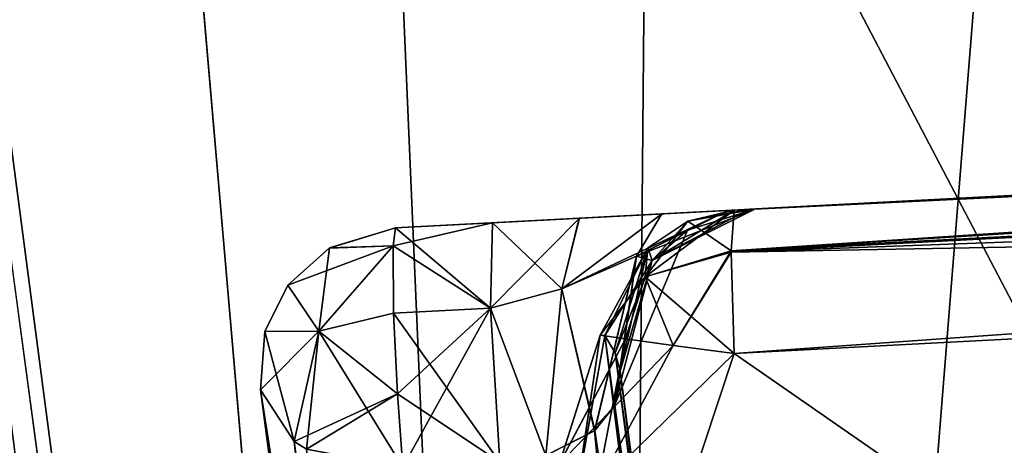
# Model space of a CAD drawing. Header units: millimetres. Extents: x -75 to 0, y -130 to 133.
# Tile 110 of 121: x -61.1 to -54.25, y 58.2 to 61.17. Entities that reach past the tile are written whole.
import ezdxf

# ---------------------------------------------------------------- set-up
doc = ezdxf.new("R2010")
doc.units = ezdxf.units.MM
doc.header["$LTSCALE"] = 65.185185
for name, color, linetype in [('406', 7, 'CONTINUOUS'), ('407', 7, 'CONTINUOUS'), ('409', 7, 'CONTINUOUS'), ('419', 7, 'CONTINUOUS'), ('423', 7, 'CONTINUOUS'), ('436', 7, 'CONTINUOUS'), ('437', 7, 'CONTINUOUS'), ('441', 7, 'CONTINUOUS'), ('442', 7, 'CONTINUOUS'), ('443', 7, 'CONTINUOUS'), ('614', 7, 'CONTINUOUS'), ('627', 7, 'CONTINUOUS'), ('630', 7, 'CONTINUOUS'), ('635', 7, 'CONTINUOUS'), ('636', 7, 'CONTINUOUS'), ('639', 7, 'CONTINUOUS'), ('642', 7, 'CONTINUOUS'), ('693', 7, 'CONTINUOUS'), ('694', 7, 'CONTINUOUS'), ('695', 7, 'CONTINUOUS'), ('696', 7, 'CONTINUOUS'), ('697', 7, 'CONTINUOUS'), ('698', 7, 'CONTINUOUS'), ('699', 7, 'CONTINUOUS'), ('700', 7, 'CONTINUOUS'), ('701', 7, 'CONTINUOUS'), ('702', 7, 'CONTINUOUS'), ('703', 7, 'CONTINUOUS'), ('704', 7, 'CONTINUOUS'), ('705', 7, 'CONTINUOUS'), ('706', 7, 'CONTINUOUS'), ('732', 7, 'CONTINUOUS'), ('903', 7, 'CONTINUOUS'), ('922', 7, 'CONTINUOUS')]:
    doc.layers.add(name, color=color, linetype=linetype)

msp = doc.modelspace()

# ---------------------------------------------------------------- linework, layer by layer
at = {"layer": '406', "linetype": 'CONTINUOUS'}
for points in [[(-70.6174, 132.09, 22), (-57.0454, 29, 22), (-60.8693, 73.3684, 22), (-70.6174, 132.09, 22)], [(-60.8693, 73.3684, 22), (-57.0454, 29, 22), (-58.716, 67.8308, 22), (-60.8693, 73.3684, 22)], [(-58.716, 67.8308, 22), (-57.0454, 29, 22), (-56.7181, 65.602, 22), (-58.716, 67.8308, 22)], [(-56.7181, 65.602, 22), (-57.0454, 29, 22), (-54.2476, 63.9121, 22), (-56.7181, 65.602, 22)], [(-54.2476, 63.9121, 22), (-57.0454, 29, 22), (-48.4763, 62.5, 22), (-54.2476, 63.9121, 22)], [(-48.4763, 62.5, 22), (-57.0454, 29, 22), (-34, 62.5, 22), (-48.4763, 62.5, 22)], [(-34, 62.5, 22), (-57.0454, 29, 22), (-34, 44.5265, 22), (-34, 62.5, 22)]]:
    msp.add_3dface(points, dxfattribs=at)
at = {"layer": '407', "linetype": 'CONTINUOUS'}
for points in [[(-70.6174, 132.09, -22), (-60.8693, 73.3684, -22), (-57.0454, 29, -22), (-70.6174, 132.09, -22)], [(-60.8693, 73.3684, -22), (-58.716, 67.8308, -22), (-57.0454, 29, -22), (-60.8693, 73.3684, -22)], [(-58.716, 67.8308, -22), (-56.7181, 65.602, -22), (-35.2061, 37.6861, -22), (-58.716, 67.8308, -22)], [(-57.0454, 29, -22), (-58.716, 67.8308, -22), (-38.3676, 29, -22), (-57.0454, 29, -22)], [(-38.3676, 29, -22), (-58.716, 67.8308, -22), (-35.2061, 37.6861, -22), (-38.3676, 29, -22)], [(-54.2476, 63.9121, -22), (-34, 44.5265, -22), (-56.7181, 65.602, -22), (-54.2476, 63.9121, -22)], [(-56.7181, 65.602, -22), (-34, 44.5265, -22), (-34.3038, 41.0536, -22), (-56.7181, 65.602, -22)], [(-35.2061, 37.6861, -22), (-56.7181, 65.602, -22), (-34.3038, 41.0536, -22), (-35.2061, 37.6861, -22)]]:
    msp.add_3dface(points, dxfattribs=at)
at = {"layer": '409', "linetype": 'CONTINUOUS'}
for points in [[(-57.5411, 28.9347, -21.5), (-57.5411, 28.9347, 21.5), (-71.1132, 132.0247, 21.5), (-57.5411, 28.9347, -21.5)], [(-71.1132, 132.0247, -21.5), (-57.5411, 28.9347, -21.5), (-71.1132, 132.0247, 21.5), (-71.1132, 132.0247, -21.5)]]:
    msp.add_3dface(points, dxfattribs=at)
at = {"layer": '419', "linetype": 'CONTINUOUS'}
for points in [[(-57.0454, 29, 22), (-70.6174, 132.09, 22), (-70.968, 132.0438, 21.8536), (-57.0454, 29, 22)], [(-71.1132, 132.0247, 21.5), (-57.3959, 28.9539, 21.8536), (-70.968, 132.0438, 21.8536), (-71.1132, 132.0247, 21.5)], [(-71.1132, 132.0247, 21.5), (-57.5411, 28.9347, 21.5), (-57.3959, 28.9539, 21.8536), (-71.1132, 132.0247, 21.5)], [(-57.3959, 28.9539, 21.8536), (-57.0454, 29, 22), (-70.968, 132.0438, 21.8536), (-57.3959, 28.9539, 21.8536)]]:
    msp.add_3dface(points, dxfattribs=at)
at = {"layer": '423', "linetype": 'CONTINUOUS'}
for points in [[(-70.968, 132.0438, -21.8536), (-70.6174, 132.09, -22), (-57.3959, 28.9539, -21.8536), (-70.968, 132.0438, -21.8536)], [(-70.6174, 132.09, -22), (-57.0454, 29, -22), (-57.3959, 28.9539, -21.8536), (-70.6174, 132.09, -22)], [(-57.5411, 28.9347, -21.5), (-71.1132, 132.0247, -21.5), (-70.968, 132.0438, -21.8536), (-57.5411, 28.9347, -21.5)], [(-57.5411, 28.9347, -21.5), (-70.968, 132.0438, -21.8536), (-57.3959, 28.9539, -21.8536), (-57.5411, 28.9347, -21.5)]]:
    msp.add_3dface(points, dxfattribs=at)
at = {"layer": '436', "linetype": 'CONTINUOUS'}
for points in [[(-58.4886, 59.7166, -11.9162), (-57.8131, 59.752, -11.9479), (-35.4979, 60.9215, 18.9229), (-58.4886, 59.7166, -11.9162)], [(-57.2064, 59.7838, 12.1074), (-58.4886, 59.7166, -11.9162), (-35.4979, 60.9215, 18.9229), (-57.2064, 59.7838, 12.1074)], [(-57.8131, 59.752, -11.9479), (-57.2079, 59.7837, -12.1067), (-35.4979, 60.9215, 18.9229), (-57.8131, 59.752, -11.9479)], [(-57.2079, 59.7837, -12.1067), (-56.6335, 59.8138, -12.5603), (-35.4979, 60.9215, 18.9229), (-57.2079, 59.7837, -12.1067)], [(-56.6326, 59.8139, 12.5613), (-57.2064, 59.7838, 12.1074), (-35.4979, 60.9215, 18.9229), (-56.6326, 59.8139, 12.5613)], [(-56.6335, 59.8138, -12.5603), (-56.1729, 59.838, -13.3681), (-35.4979, 60.9215, 18.9229), (-56.6335, 59.8138, -12.5603)], [(-56.173, 59.838, 13.3678), (-56.6326, 59.8139, 12.5613), (-35.4979, 60.9215, 18.9229), (-56.173, 59.838, 13.3678)], [(-55.9843, 59.8479, 14.4904), (-56.173, 59.838, 13.3678), (-35.4979, 60.9215, 18.9229), (-55.9843, 59.8479, 14.4904)], [(-56.1729, 59.838, -13.3681), (-55.9843, 59.8479, -14.4904), (-35.4979, 60.9215, 18.9229), (-56.1729, 59.838, -13.3681)], [(-56.0212, 59.8459, -17.3448), (-56.1293, 59.8402, -17.8416), (-35.4979, 60.9215, 18.9229), (-56.0212, 59.8459, -17.3448)], [(-35.4979, 60.9215, 18.9229), (-56.1293, 59.8402, -17.8416), (-35.4979, 60.9215, -18.9229), (-35.4979, 60.9215, 18.9229)], [(-56.1293, 59.8402, 17.8416), (-56.0212, 59.8459, 17.3448), (-35.4979, 60.9215, 18.9229), (-56.1293, 59.8402, 17.8416)], [(-55.9843, 59.8479, -16.8299), (-56.0212, 59.8459, -17.3448), (-35.4979, 60.9215, 18.9229), (-55.9843, 59.8479, -16.8299)], [(-56.0212, 59.8459, 17.3448), (-55.9843, 59.8479, 16.8299), (-35.4979, 60.9215, 18.9229), (-56.0212, 59.8459, 17.3448)], [(-55.9843, 59.8479, -14.4904), (-55.9843, 59.8479, -16.8299), (-35.4979, 60.9215, 18.9229), (-55.9843, 59.8479, -14.4904)], [(-55.9843, 59.8479, 16.8299), (-55.9843, 59.8479, 14.4904), (-35.4979, 60.9215, 18.9229), (-55.9843, 59.8479, 16.8299)], [(-57.8131, 59.752, 11.9479), (-58.4886, 59.7166, -11.9162), (-57.2064, 59.7838, 12.1074), (-57.8131, 59.752, 11.9479)], [(-58.4886, 59.7166, 11.9162), (-58.4886, 59.7166, -11.9162), (-57.8131, 59.752, 11.9479), (-58.4886, 59.7166, 11.9162)]]:
    msp.add_3dface(points, dxfattribs=at)
at = {"layer": '437', "linetype": 'CONTINUOUS'}
for points in [[(-35.4979, 44.5265, 19.9215), (-56.1293, 58.8416, 18.8402), (-35.4979, 59.9229, 19.9215), (-35.4979, 44.5265, 19.9215)], [(-56.5637, 57.5298, 18.8175), (-56.1293, 58.8416, 18.8402), (-35.4979, 44.5265, 19.9215), (-56.5637, 57.5298, 18.8175)]]:
    msp.add_3dface(points, dxfattribs=at)
at = {"layer": '441', "linetype": 'CONTINUOUS'}
for points in [[(-57.867, 56.5793, -18.7492), (-58.193, 56.4724, -18.7321), (-35.4979, 59.9229, -19.9215), (-57.867, 56.5793, -18.7492)], [(-35.4979, 59.9229, -19.9215), (-58.193, 56.4724, -18.7321), (-35.4979, 44.5265, -19.9215), (-35.4979, 59.9229, -19.9215)], [(-57.541, 56.6862, -18.7663), (-57.867, 56.5793, -18.7492), (-35.4979, 59.9229, -19.9215), (-57.541, 56.6862, -18.7663)], [(-56.7152, 57.306, -18.8095), (-57.541, 56.6862, -18.7663), (-35.4979, 59.9229, -19.9215), (-56.7152, 57.306, -18.8095)], [(-56.5638, 57.5296, -18.8175), (-56.7152, 57.306, -18.8095), (-35.4979, 59.9229, -19.9215), (-56.5638, 57.5296, -18.8175)], [(-56.1293, 58.8416, -18.8402), (-56.5638, 57.5296, -18.8175), (-35.4979, 59.9229, -19.9215), (-56.1293, 58.8416, -18.8402)]]:
    msp.add_3dface(points, dxfattribs=at)
at = {"layer": '442', "linetype": 'CONTINUOUS'}
for points in [[(-56.1293, 59.8402, 17.8416), (-35.4979, 60.9215, 18.9229), (-35.4822, 60.8462, 19.3064), (-56.1293, 59.8402, 17.8416)], [(-56.1509, 59.5563, 18.5371), (-56.1293, 59.8402, 17.8416), (-35.4822, 60.8462, 19.3064), (-56.1509, 59.5563, 18.5371)], [(-35.4769, 60.6303, 19.6303), (-56.1509, 59.5563, 18.5371), (-35.4822, 60.8462, 19.3064), (-35.4769, 60.6303, 19.6303)], [(-35.4979, 59.9229, 19.9215), (-56.1509, 59.5468, 18.5468), (-35.4769, 60.6303, 19.6303), (-35.4979, 59.9229, 19.9215)], [(-56.1509, 59.5468, 18.5468), (-56.1509, 59.5563, 18.5371), (-35.4769, 60.6303, 19.6303), (-56.1509, 59.5468, 18.5468)], [(-35.4979, 59.9229, 19.9215), (-56.1293, 58.8416, 18.8402), (-56.1509, 59.5468, 18.5468), (-35.4979, 59.9229, 19.9215)]]:
    msp.add_3dface(points, dxfattribs=at)
at = {"layer": '443', "linetype": 'CONTINUOUS'}
for points in [[(-35.4979, 60.9215, -18.9229), (-56.1293, 59.8402, -17.8416), (-56.1509, 59.5563, -18.5371), (-35.4979, 60.9215, -18.9229)], [(-35.4979, 60.9215, -18.9229), (-56.1509, 59.5563, -18.5371), (-35.4769, 60.6303, -19.6303), (-35.4979, 60.9215, -18.9229)], [(-56.1509, 59.5563, -18.5371), (-56.1509, 59.5468, -18.5468), (-35.4769, 60.6303, -19.6303), (-56.1509, 59.5563, -18.5371)], [(-35.4769, 60.6303, -19.6303), (-56.1509, 59.5468, -18.5468), (-35.4822, 60.3064, -19.8462), (-35.4769, 60.6303, -19.6303)], [(-56.1509, 59.5468, -18.5468), (-56.1293, 58.8416, -18.8402), (-35.4822, 60.3064, -19.8462), (-56.1509, 59.5468, -18.5468)], [(-56.1293, 58.8416, -18.8402), (-35.4979, 59.9229, -19.9215), (-35.4822, 60.3064, -19.8462), (-56.1293, 58.8416, -18.8402)]]:
    msp.add_3dface(points, dxfattribs=at)
at = {"layer": '614', "linetype": 'CONTINUOUS'}
for points in [[(-55.5436, 48.2378, 5.0534), (-56.9234, 58.7187, 14.4904), (-55.5436, 48.2378, 6.369), (-55.5436, 48.2378, 5.0534)], [(-55.5436, 48.2378, 6.369), (-56.9234, 58.7187, 14.4904), (-55.5372, 48.1893, 6.8058), (-55.5436, 48.2378, 6.369)], [(-55.5372, 48.1893, 6.8058), (-56.9234, 58.7187, 14.4904), (-55.5184, 48.0465, 7.2206), (-55.5372, 48.1893, 6.8058)], [(-55.5184, 48.0465, 7.2206), (-56.9234, 58.7187, 14.4904), (-56.2209, 53.3826, 12.0252), (-55.5184, 48.0465, 7.2206)], [(-56.2209, 53.3826, 12.0252), (-56.9234, 58.7187, 14.4904), (-56.9234, 58.7187, 16.8299), (-56.2209, 53.3826, 12.0252)]]:
    msp.add_3dface(points, dxfattribs=at)
at = {"layer": '627', "linetype": 'CONTINUOUS'}
for points in [[(-58.0739, 48.304, -2.657), (-57.7547, 47.8923, -3.161), (-59.4277, 58.5875, -11.9162), (-58.0739, 48.304, -2.657)], [(-59.4277, 58.5875, -11.9162), (-57.7547, 47.8923, -3.161), (-59.1935, 58.2287, -12.3489), (-59.4277, 58.5875, -11.9162)], [(-59.1935, 58.2287, -12.3489), (-57.7547, 47.8923, -3.161), (-59.1085, 58.1757, -12.4202), (-59.1935, 58.2287, -12.3489)]]:
    msp.add_3dface(points, dxfattribs=at)
at = {"layer": '630', "linetype": 'CONTINUOUS'}
for points in [[(-58.0739, 48.304, 2.657), (-59.4277, 58.5875, 11.9162), (-59.1935, 58.2287, 12.3489), (-58.0739, 48.304, 2.657)], [(-59.1085, 58.1757, 12.4202), (-58.0739, 48.304, 2.657), (-59.1935, 58.2287, 12.3489), (-59.1085, 58.1757, 12.4202)]]:
    msp.add_3dface(points, dxfattribs=at)
at = {"layer": '635', "linetype": 'CONTINUOUS'}
for points in [[(-55.6205, 47.7281, 7.6412), (-57.0292, 58.9672, 17.5629), (-57.2193, 57.9107, 17.2205), (-55.6205, 47.7281, 7.6412)], [(-56.9588, 58.8456, 17.2031), (-57.0292, 58.9672, 17.5629), (-55.5385, 47.9353, 7.4736), (-56.9588, 58.8456, 17.2031)], [(-55.5385, 47.9353, 7.4736), (-57.0292, 58.9672, 17.5629), (-55.6205, 47.7281, 7.6412), (-55.5385, 47.9353, 7.4736)], [(-55.5184, 48.0465, 7.2206), (-56.2209, 53.3826, 12.0252), (-56.9588, 58.8456, 17.2031), (-55.5184, 48.0465, 7.2206)], [(-55.5184, 48.0465, 7.2206), (-56.9588, 58.8456, 17.2031), (-55.5385, 47.9353, 7.4736), (-55.5184, 48.0465, 7.2206)], [(-56.2209, 53.3826, 12.0252), (-56.9234, 58.7187, 16.8299), (-56.9588, 58.8456, 17.2031), (-56.2209, 53.3826, 12.0252)]]:
    msp.add_3dface(points, dxfattribs=at)
at = {"layer": '636', "linetype": 'CONTINUOUS'}
for points in [[(-57.0292, 58.9672, -17.5629), (-55.6209, 47.7276, -7.6416), (-57.2208, 57.9067, -17.2192), (-57.0292, 58.9672, -17.5629)], [(-55.5386, 47.9351, -7.4738), (-55.6209, 47.7276, -7.6416), (-57.0292, 58.9672, -17.5629), (-55.5386, 47.9351, -7.4738)], [(-56.9588, 58.8456, -17.2031), (-55.5386, 47.9351, -7.4738), (-57.0292, 58.9672, -17.5629), (-56.9588, 58.8456, -17.2031)], [(-56.9234, 58.7187, -16.8299), (-55.5386, 47.9351, -7.4738), (-56.9588, 58.8456, -17.2031), (-56.9234, 58.7187, -16.8299)], [(-55.5184, 48.0465, -7.2206), (-55.5386, 47.9351, -7.4738), (-56.9234, 58.7187, -16.8299), (-55.5184, 48.0465, -7.2206)]]:
    msp.add_3dface(points, dxfattribs=at)
at = {"layer": '639', "linetype": 'CONTINUOUS'}
for points in [[(-55.5436, 48.2378, -5.0534), (-56.9234, 58.7187, -14.4904), (-56.961, 58.4805, -13.7967), (-55.5436, 48.2378, -5.0534)], [(-57.0992, 58.3046, -13.2918), (-55.5863, 48.0038, -4.3489), (-56.961, 58.4805, -13.7967), (-57.0992, 58.3046, -13.2918)], [(-55.5863, 48.0038, -4.3489), (-55.5436, 48.2378, -5.0534), (-56.961, 58.4805, -13.7967), (-55.5863, 48.0038, -4.3489)], [(-57.4406, 58.1317, -12.809), (-55.7282, 47.8571, -3.8783), (-57.0992, 58.3046, -13.2918), (-57.4406, 58.1317, -12.809)], [(-55.7282, 47.8571, -3.8783), (-55.5863, 48.0038, -4.3489), (-57.0992, 58.3046, -13.2918), (-55.7282, 47.8571, -3.8783)]]:
    msp.add_3dface(points, dxfattribs=at)
at = {"layer": '642', "linetype": 'CONTINUOUS'}
for points in [[(-56.9234, 58.7187, 14.4904), (-55.5868, 48.0027, 4.3458), (-56.9617, 58.4791, 13.7927), (-56.9234, 58.7187, 14.4904)], [(-56.9234, 58.7187, 14.4904), (-55.5436, 48.2378, 5.0534), (-55.5868, 48.0027, 4.3458), (-56.9234, 58.7187, 14.4904)], [(-56.9617, 58.4791, 13.7927), (-55.5868, 48.0027, 4.3458), (-57.1006, 58.3034, 13.2885), (-56.9617, 58.4791, 13.7927)], [(-57.1006, 58.3034, 13.2885), (-56.0646, 47.745, 3.4609), (-57.4406, 58.1318, 12.8089), (-57.1006, 58.3034, 13.2885)], [(-55.7286, 47.8568, 3.8774), (-56.0646, 47.745, 3.4609), (-57.1006, 58.3034, 13.2885), (-55.7286, 47.8568, 3.8774)], [(-55.5868, 48.0027, 4.3458), (-55.7286, 47.8568, 3.8774), (-57.1006, 58.3034, 13.2885), (-55.5868, 48.0027, 4.3458)]]:
    msp.add_3dface(points, dxfattribs=at)
at = {"layer": '693', "linetype": 'CONTINUOUS'}
for points in [[(-56.1293, 59.8402, 17.8416), (-56.1509, 59.5563, 18.5371), (-56.7494, 59.3745, 18.3553), (-56.1293, 59.8402, 17.8416)], [(-56.4505, 59.7643, 17.7458), (-56.1293, 59.8402, 17.8416), (-56.7494, 59.3745, 18.3553), (-56.4505, 59.7643, 17.7458)], [(-56.7306, 59.5765, 17.6603), (-56.4505, 59.7643, 17.7458), (-56.7494, 59.3745, 18.3553), (-56.7306, 59.5765, 17.6603)], [(-57.0292, 58.9672, 17.5629), (-56.7306, 59.5765, 17.6603), (-57.0628, 58.9689, 17.9509), (-57.0292, 58.9672, 17.5629)], [(-57.0628, 58.9689, 17.9509), (-56.7306, 59.5765, 17.6603), (-56.7494, 59.3745, 18.3553), (-57.0628, 58.9689, 17.9509)], [(-56.7494, 59.3745, 18.3553), (-56.1509, 59.5563, 18.5371), (-56.5531, 58.8975, 18.7193), (-56.7494, 59.3745, 18.3553)], [(-56.1509, 59.5563, 18.5371), (-56.1509, 59.5468, 18.5468), (-56.5531, 58.8975, 18.7193), (-56.1509, 59.5563, 18.5371)], [(-56.1509, 59.5468, 18.5468), (-56.1293, 58.8416, 18.8402), (-56.5531, 58.8975, 18.7193), (-56.1509, 59.5468, 18.5468)], [(-57.0628, 58.9689, 17.9509), (-56.7494, 59.3745, 18.3553), (-56.8847, 58.9426, 18.4226), (-57.0628, 58.9689, 17.9509)], [(-56.8847, 58.9426, 18.4226), (-56.7494, 59.3745, 18.3553), (-56.5531, 58.8975, 18.7193), (-56.8847, 58.9426, 18.4226)]]:
    msp.add_3dface(points, dxfattribs=at)
at = {"layer": '694', "linetype": 'CONTINUOUS'}
for points in [[(-55.9843, 59.8479, 16.8299), (-56.4505, 59.7643, 17.7458), (-56.7008, 59.4887, 16.8299), (-55.9843, 59.8479, 16.8299)], [(-55.9843, 59.8479, 16.8299), (-56.0212, 59.8459, 17.3448), (-56.4505, 59.7643, 17.7458), (-55.9843, 59.8479, 16.8299)], [(-56.0212, 59.8459, 17.3448), (-56.1293, 59.8402, 17.8416), (-56.4505, 59.7643, 17.7458), (-56.0212, 59.8459, 17.3448)], [(-56.4505, 59.7643, 17.7458), (-56.7306, 59.5765, 17.6603), (-56.7008, 59.4887, 16.8299), (-56.4505, 59.7643, 17.7458)], [(-56.7306, 59.5765, 17.6603), (-57.0292, 58.9672, 17.5629), (-56.7008, 59.4887, 16.8299), (-56.7306, 59.5765, 17.6603)], [(-57.0292, 58.9672, 17.5629), (-56.9588, 58.8456, 17.2031), (-56.7008, 59.4887, 16.8299), (-57.0292, 58.9672, 17.5629)], [(-56.9588, 58.8456, 17.2031), (-56.9234, 58.7187, 16.8299), (-56.7008, 59.4887, 16.8299), (-56.9588, 58.8456, 17.2031)]]:
    msp.add_3dface(points, dxfattribs=at)
at = {"layer": '695', "linetype": 'CONTINUOUS'}
for points in [[(-55.9843, 59.8479, 14.4904), (-55.9843, 59.8479, 16.8299), (-56.7008, 59.4887, 16.8299), (-55.9843, 59.8479, 14.4904)], [(-55.9843, 59.8479, 14.4904), (-56.7008, 59.4887, 16.8299), (-56.4548, 59.7017, 14.4904), (-55.9843, 59.8479, 14.4904)], [(-56.4548, 59.7017, 14.4904), (-56.7008, 59.4887, 16.8299), (-56.7008, 59.4887, 14.4904), (-56.4548, 59.7017, 14.4904)], [(-56.9234, 58.7187, 16.8299), (-56.9234, 58.7187, 14.4904), (-56.7008, 59.4887, 14.4904), (-56.9234, 58.7187, 16.8299)], [(-56.7008, 59.4887, 16.8299), (-56.9234, 58.7187, 16.8299), (-56.7008, 59.4887, 14.4904), (-56.7008, 59.4887, 16.8299)]]:
    msp.add_3dface(points, dxfattribs=at)
at = {"layer": '696', "linetype": 'CONTINUOUS'}
for points in [[(-56.6326, 59.8139, 12.5613), (-56.173, 59.838, 13.3678), (-57.3286, 59.2926, 13.0429), (-56.6326, 59.8139, 12.5613)], [(-57.3286, 59.2926, 13.0429), (-56.173, 59.838, 13.3678), (-56.8085, 59.5198, 13.6214), (-57.3286, 59.2926, 13.0429)], [(-57.2064, 59.7838, 12.1074), (-56.6326, 59.8139, 12.5613), (-57.3286, 59.2926, 13.0429), (-57.2064, 59.7838, 12.1074)], [(-56.173, 59.838, 13.3678), (-55.9843, 59.8479, 14.4904), (-56.8085, 59.5198, 13.6214), (-56.173, 59.838, 13.3678)], [(-55.9843, 59.8479, 14.4904), (-56.4548, 59.7017, 14.4904), (-56.8085, 59.5198, 13.6214), (-55.9843, 59.8479, 14.4904)], [(-57.8131, 59.752, 11.9479), (-57.2064, 59.7838, 12.1074), (-57.8248, 59.1581, 12.8601), (-57.8131, 59.752, 11.9479)], [(-57.8248, 59.1581, 12.8601), (-57.2064, 59.7838, 12.1074), (-57.3286, 59.2926, 13.0429), (-57.8248, 59.1581, 12.8601)], [(-56.9617, 58.4791, 13.7927), (-56.4548, 59.7017, 14.4904), (-56.7008, 59.4887, 14.4904), (-56.9617, 58.4791, 13.7927)], [(-56.4548, 59.7017, 14.4904), (-56.9617, 58.4791, 13.7927), (-56.8085, 59.5198, 13.6214), (-56.4548, 59.7017, 14.4904)], [(-57.1006, 58.3034, 13.2885), (-57.3286, 59.2926, 13.0429), (-56.8085, 59.5198, 13.6214), (-57.1006, 58.3034, 13.2885)], [(-56.9617, 58.4791, 13.7927), (-57.1006, 58.3034, 13.2885), (-56.8085, 59.5198, 13.6214), (-56.9617, 58.4791, 13.7927)], [(-56.9234, 58.7187, 14.4904), (-56.9617, 58.4791, 13.7927), (-56.7008, 59.4887, 14.4904), (-56.9234, 58.7187, 14.4904)], [(-57.4406, 58.1318, 12.8089), (-57.8248, 59.1581, 12.8601), (-57.3286, 59.2926, 13.0429), (-57.4406, 58.1318, 12.8089)], [(-57.1006, 58.3034, 13.2885), (-57.4406, 58.1318, 12.8089), (-57.3286, 59.2926, 13.0429), (-57.1006, 58.3034, 13.2885)], [(-57.4406, 58.1318, 12.8089), (-57.7606, 58.0843, 12.6911), (-57.8248, 59.1581, 12.8601), (-57.4406, 58.1318, 12.8089)]]:
    msp.add_3dface(points, dxfattribs=at)
at = {"layer": '697', "linetype": 'CONTINUOUS'}
for points in [[(-58.4886, 59.7166, 11.9162), (-57.8131, 59.752, 11.9479), (-57.8248, 59.1581, 12.8601), (-58.4886, 59.7166, 11.9162)], [(-58.4886, 59.7166, 11.9162), (-57.8248, 59.1581, 12.8601), (-58.5047, 59.5909, 12.3992), (-58.4886, 59.7166, 11.9162)], [(-58.5047, 59.5909, 12.3992), (-57.8248, 59.1581, 12.8601), (-58.5003, 59.1224, 12.8286), (-58.5047, 59.5909, 12.3992)], [(-57.8248, 59.1581, 12.8601), (-57.7606, 58.0843, 12.6911), (-58.5003, 59.1224, 12.8286), (-57.8248, 59.1581, 12.8601)], [(-58.5003, 59.1224, 12.8286), (-57.7606, 58.0843, 12.6911), (-58.4743, 58.5601, 12.9029), (-58.5003, 59.1224, 12.8286)], [(-57.7606, 58.0843, 12.6911), (-58.4361, 58.0489, 12.6594), (-58.4743, 58.5601, 12.9029), (-57.7606, 58.0843, 12.6911)]]:
    msp.add_3dface(points, dxfattribs=at)
at = {"layer": '698', "linetype": 'CONTINUOUS'}
for points in [[(-58.4886, 59.7166, 11.9162), (-58.5047, 59.5909, 12.3992), (-58.9477, 59.5773, 11.9162), (-58.4886, 59.7166, 11.9162)], [(-58.5047, 59.5909, 12.3992), (-58.5003, 59.1224, 12.8286), (-59.0226, 58.9962, 12.677), (-58.5047, 59.5909, 12.3992)], [(-58.5047, 59.5909, 12.3992), (-59.0226, 58.9962, 12.677), (-58.9477, 59.5773, 11.9162), (-58.5047, 59.5909, 12.3992)], [(-58.9477, 59.5773, 11.9162), (-59.0226, 58.9962, 12.677), (-59.2373, 59.3165, 11.9162), (-58.9477, 59.5773, 11.9162)], [(-59.2373, 59.3165, 11.9162), (-59.0226, 58.9962, 12.677), (-59.3974, 58.9939, 11.9162), (-59.2373, 59.3165, 11.9162)], [(-58.5003, 59.1224, 12.8286), (-58.4743, 58.5601, 12.9029), (-59.0226, 58.9962, 12.677), (-58.5003, 59.1224, 12.8286)], [(-59.1935, 58.2287, 12.3489), (-59.4277, 58.5875, 11.9162), (-59.3974, 58.9939, 11.9162), (-59.1935, 58.2287, 12.3489)], [(-59.0226, 58.9962, 12.677), (-59.1935, 58.2287, 12.3489), (-59.3974, 58.9939, 11.9162), (-59.0226, 58.9962, 12.677)], [(-59.1085, 58.1757, 12.4202), (-59.1935, 58.2287, 12.3489), (-59.0226, 58.9962, 12.677), (-59.1085, 58.1757, 12.4202)], [(-58.4361, 58.0489, 12.6594), (-59.1085, 58.1757, 12.4202), (-59.0226, 58.9962, 12.677), (-58.4361, 58.0489, 12.6594)], [(-58.4743, 58.5601, 12.9029), (-58.4361, 58.0489, 12.6594), (-59.0226, 58.9962, 12.677), (-58.4743, 58.5601, 12.9029)]]:
    msp.add_3dface(points, dxfattribs=at)
at = {"layer": '699', "linetype": 'CONTINUOUS'}
for points in [[(-58.4886, 59.7166, -11.9162), (-58.9477, 59.5773, 11.9162), (-58.95, 59.5759, -11.9162), (-58.4886, 59.7166, -11.9162)], [(-58.4886, 59.7166, -11.9162), (-58.4886, 59.7166, 11.9162), (-58.9477, 59.5773, 11.9162), (-58.4886, 59.7166, -11.9162)], [(-58.9477, 59.5773, 11.9162), (-59.2373, 59.3165, 11.9162), (-58.95, 59.5759, -11.9162), (-58.9477, 59.5773, 11.9162)], [(-58.95, 59.5759, -11.9162), (-59.2373, 59.3165, 11.9162), (-59.2372, 59.3167, -11.9162), (-58.95, 59.5759, -11.9162)], [(-59.2372, 59.3167, -11.9162), (-59.2373, 59.3165, 11.9162), (-59.3974, 58.994, -11.9162), (-59.2372, 59.3167, -11.9162)], [(-59.2373, 59.3165, 11.9162), (-59.3974, 58.9939, 11.9162), (-59.3974, 58.994, -11.9162), (-59.2373, 59.3165, 11.9162)], [(-59.4277, 58.5875, 11.9162), (-59.4277, 58.5875, -11.9162), (-59.3974, 58.994, -11.9162), (-59.4277, 58.5875, 11.9162)], [(-59.3974, 58.9939, 11.9162), (-59.4277, 58.5875, 11.9162), (-59.3974, 58.994, -11.9162), (-59.3974, 58.9939, 11.9162)]]:
    msp.add_3dface(points, dxfattribs=at)
at = {"layer": '700', "linetype": 'CONTINUOUS'}
for points in [[(-58.4886, 59.7166, -11.9162), (-58.95, 59.5759, -11.9162), (-58.5047, 59.5909, -12.3992), (-58.4886, 59.7166, -11.9162)], [(-58.95, 59.5759, -11.9162), (-59.2372, 59.3167, -11.9162), (-58.5047, 59.5909, -12.3992), (-58.95, 59.5759, -11.9162)], [(-59.2372, 59.3167, -11.9162), (-59.0226, 58.9962, -12.677), (-58.5047, 59.5909, -12.3992), (-59.2372, 59.3167, -11.9162)], [(-58.5047, 59.5909, -12.3992), (-59.0226, 58.9962, -12.677), (-58.5003, 59.1224, -12.8286), (-58.5047, 59.5909, -12.3992)], [(-59.2372, 59.3167, -11.9162), (-59.3974, 58.994, -11.9162), (-59.0226, 58.9962, -12.677), (-59.2372, 59.3167, -11.9162)], [(-58.5003, 59.1224, -12.8286), (-59.0226, 58.9962, -12.677), (-58.4743, 58.5601, -12.9029), (-58.5003, 59.1224, -12.8286)], [(-59.4277, 58.5875, -11.9162), (-59.1935, 58.2287, -12.3489), (-59.0226, 58.9962, -12.677), (-59.4277, 58.5875, -11.9162)], [(-59.3974, 58.994, -11.9162), (-59.4277, 58.5875, -11.9162), (-59.0226, 58.9962, -12.677), (-59.3974, 58.994, -11.9162)], [(-59.0226, 58.9962, -12.677), (-59.1935, 58.2287, -12.3489), (-58.4743, 58.5601, -12.9029), (-59.0226, 58.9962, -12.677)], [(-59.1935, 58.2287, -12.3489), (-59.1085, 58.1757, -12.4202), (-58.4743, 58.5601, -12.9029), (-59.1935, 58.2287, -12.3489)], [(-59.1085, 58.1757, -12.4202), (-58.4361, 58.0489, -12.6594), (-58.4743, 58.5601, -12.9029), (-59.1085, 58.1757, -12.4202)]]:
    msp.add_3dface(points, dxfattribs=at)
at = {"layer": '701', "linetype": 'CONTINUOUS'}
for points in [[(-57.8131, 59.752, -11.9479), (-58.4886, 59.7166, -11.9162), (-58.5047, 59.5909, -12.3992), (-57.8131, 59.752, -11.9479)], [(-57.8131, 59.752, -11.9479), (-58.5047, 59.5909, -12.3992), (-57.8248, 59.1581, -12.8601), (-57.8131, 59.752, -11.9479)], [(-58.5047, 59.5909, -12.3992), (-58.5003, 59.1224, -12.8286), (-57.8248, 59.1581, -12.8601), (-58.5047, 59.5909, -12.3992)], [(-58.5003, 59.1224, -12.8286), (-58.4743, 58.5601, -12.9029), (-57.8248, 59.1581, -12.8601), (-58.5003, 59.1224, -12.8286)], [(-58.4743, 58.5601, -12.9029), (-58.4361, 58.0489, -12.6594), (-57.8248, 59.1581, -12.8601), (-58.4743, 58.5601, -12.9029)], [(-58.4361, 58.0489, -12.6594), (-57.7606, 58.0843, -12.6911), (-57.8248, 59.1581, -12.8601), (-58.4361, 58.0489, -12.6594)]]:
    msp.add_3dface(points, dxfattribs=at)
at = {"layer": '702', "linetype": 'CONTINUOUS'}
for points in [[(-56.6335, 59.8138, -12.5603), (-57.2079, 59.7837, -12.1067), (-57.329, 59.2924, -13.0426), (-56.6335, 59.8138, -12.5603)], [(-56.8089, 59.5196, -13.6208), (-56.6335, 59.8138, -12.5603), (-57.329, 59.2924, -13.0426), (-56.8089, 59.5196, -13.6208)], [(-56.1729, 59.838, -13.3681), (-56.6335, 59.8138, -12.5603), (-56.8089, 59.5196, -13.6208), (-56.1729, 59.838, -13.3681)], [(-56.4548, 59.7017, -14.4904), (-56.1729, 59.838, -13.3681), (-56.8089, 59.5196, -13.6208), (-56.4548, 59.7017, -14.4904)], [(-55.9843, 59.8479, -14.4904), (-56.1729, 59.838, -13.3681), (-56.4548, 59.7017, -14.4904), (-55.9843, 59.8479, -14.4904)], [(-57.8131, 59.752, -11.9479), (-57.8248, 59.1581, -12.8601), (-57.329, 59.2924, -13.0426), (-57.8131, 59.752, -11.9479)], [(-57.2079, 59.7837, -12.1067), (-57.8131, 59.752, -11.9479), (-57.329, 59.2924, -13.0426), (-57.2079, 59.7837, -12.1067)], [(-56.4548, 59.7017, -14.4904), (-56.8089, 59.5196, -13.6208), (-56.7008, 59.4887, -14.4904), (-56.4548, 59.7017, -14.4904)], [(-57.0992, 58.3046, -13.2918), (-56.8089, 59.5196, -13.6208), (-57.329, 59.2924, -13.0426), (-57.0992, 58.3046, -13.2918)], [(-57.0992, 58.3046, -13.2918), (-56.961, 58.4805, -13.7967), (-56.8089, 59.5196, -13.6208), (-57.0992, 58.3046, -13.2918)], [(-56.961, 58.4805, -13.7967), (-56.9234, 58.7187, -14.4904), (-56.8089, 59.5196, -13.6208), (-56.961, 58.4805, -13.7967)], [(-56.8089, 59.5196, -13.6208), (-56.9234, 58.7187, -14.4904), (-56.7008, 59.4887, -14.4904), (-56.8089, 59.5196, -13.6208)], [(-57.8248, 59.1581, -12.8601), (-57.4406, 58.1317, -12.809), (-57.329, 59.2924, -13.0426), (-57.8248, 59.1581, -12.8601)], [(-57.4406, 58.1317, -12.809), (-57.0992, 58.3046, -13.2918), (-57.329, 59.2924, -13.0426), (-57.4406, 58.1317, -12.809)], [(-57.7606, 58.0843, -12.6911), (-57.4406, 58.1317, -12.809), (-57.8248, 59.1581, -12.8601), (-57.7606, 58.0843, -12.6911)]]:
    msp.add_3dface(points, dxfattribs=at)
at = {"layer": '703', "linetype": 'CONTINUOUS'}
for points in [[(-55.9843, 59.8479, -16.8299), (-56.4548, 59.7017, -14.4904), (-56.7008, 59.4887, -14.4904), (-55.9843, 59.8479, -16.8299)], [(-55.9843, 59.8479, -16.8299), (-56.7008, 59.4887, -14.4904), (-56.7008, 59.4887, -16.8299), (-55.9843, 59.8479, -16.8299)], [(-55.9843, 59.8479, -16.8299), (-55.9843, 59.8479, -14.4904), (-56.4548, 59.7017, -14.4904), (-55.9843, 59.8479, -16.8299)], [(-56.9234, 58.7187, -14.4904), (-56.9234, 58.7187, -16.8299), (-56.7008, 59.4887, -16.8299), (-56.9234, 58.7187, -14.4904)], [(-56.7008, 59.4887, -14.4904), (-56.9234, 58.7187, -14.4904), (-56.7008, 59.4887, -16.8299), (-56.7008, 59.4887, -14.4904)]]:
    msp.add_3dface(points, dxfattribs=at)
at = {"layer": '704', "linetype": 'CONTINUOUS'}
for points in [[(-56.0212, 59.8459, -17.3448), (-55.9843, 59.8479, -16.8299), (-56.7008, 59.4887, -16.8299), (-56.0212, 59.8459, -17.3448)], [(-56.1293, 59.8402, -17.8416), (-56.0212, 59.8459, -17.3448), (-56.7008, 59.4887, -16.8299), (-56.1293, 59.8402, -17.8416)], [(-56.1293, 59.8402, -17.8416), (-56.7008, 59.4887, -16.8299), (-56.4505, 59.7643, -17.7458), (-56.1293, 59.8402, -17.8416)], [(-56.4505, 59.7643, -17.7458), (-56.7008, 59.4887, -16.8299), (-56.7306, 59.5765, -17.6603), (-56.4505, 59.7643, -17.7458)], [(-56.9588, 58.8456, -17.2031), (-57.0292, 58.9672, -17.5629), (-56.7306, 59.5765, -17.6603), (-56.9588, 58.8456, -17.2031)], [(-56.9234, 58.7187, -16.8299), (-56.9588, 58.8456, -17.2031), (-56.7306, 59.5765, -17.6603), (-56.9234, 58.7187, -16.8299)], [(-56.7008, 59.4887, -16.8299), (-56.9234, 58.7187, -16.8299), (-56.7306, 59.5765, -17.6603), (-56.7008, 59.4887, -16.8299)]]:
    msp.add_3dface(points, dxfattribs=at)
at = {"layer": '705', "linetype": 'CONTINUOUS'}
for points in [[(-56.1509, 59.5563, -18.5371), (-56.1293, 59.8402, -17.8416), (-56.4505, 59.7643, -17.7458), (-56.1509, 59.5563, -18.5371)], [(-56.1509, 59.5563, -18.5371), (-56.4505, 59.7643, -17.7458), (-56.7494, 59.3745, -18.3553), (-56.1509, 59.5563, -18.5371)], [(-56.4505, 59.7643, -17.7458), (-56.7306, 59.5765, -17.6603), (-56.7494, 59.3745, -18.3553), (-56.4505, 59.7643, -17.7458)], [(-56.7306, 59.5765, -17.6603), (-57.0292, 58.9672, -17.5629), (-57.0628, 58.9689, -17.9509), (-56.7306, 59.5765, -17.6603)], [(-56.7306, 59.5765, -17.6603), (-57.0628, 58.9689, -17.9509), (-56.7494, 59.3745, -18.3553), (-56.7306, 59.5765, -17.6603)], [(-56.1509, 59.5468, -18.5468), (-56.1509, 59.5563, -18.5371), (-56.7494, 59.3745, -18.3553), (-56.1509, 59.5468, -18.5468)], [(-56.1293, 58.8416, -18.8402), (-56.1509, 59.5468, -18.5468), (-56.7494, 59.3745, -18.3553), (-56.1293, 58.8416, -18.8402)], [(-57.0628, 58.9689, -17.9509), (-56.8847, 58.9426, -18.4226), (-56.7494, 59.3745, -18.3553), (-57.0628, 58.9689, -17.9509)], [(-56.8847, 58.9426, -18.4226), (-56.5531, 58.8975, -18.7193), (-56.7494, 59.3745, -18.3553), (-56.8847, 58.9426, -18.4226)], [(-56.5531, 58.8975, -18.7193), (-56.1293, 58.8416, -18.8402), (-56.7494, 59.3745, -18.3553), (-56.5531, 58.8975, -18.7193)]]:
    msp.add_3dface(points, dxfattribs=at)
at = {"layer": '706', "linetype": 'CONTINUOUS'}
for points in [[(-57.0628, 58.9689, -17.9509), (-57.2208, 57.9067, -17.2192), (-57.3449, 58.0744, -17.9242), (-57.0628, 58.9689, -17.9509)], [(-56.8847, 58.9426, -18.4226), (-57.0628, 58.9689, -17.9509), (-57.3449, 58.0744, -17.9242), (-56.8847, 58.9426, -18.4226)], [(-56.8847, 58.9426, -18.4226), (-57.3449, 58.0744, -17.9242), (-57.0855, 57.9081, -18.5471), (-56.8847, 58.9426, -18.4226)], [(-57.0292, 58.9672, -17.5629), (-57.2208, 57.9067, -17.2192), (-57.0628, 58.9689, -17.9509), (-57.0292, 58.9672, -17.5629)], [(-56.5531, 58.8975, -18.7193), (-56.8847, 58.9426, -18.4226), (-57.0855, 57.9081, -18.5471), (-56.5531, 58.8975, -18.7193)], [(-56.1293, 58.8416, -18.8402), (-56.5531, 58.8975, -18.7193), (-57.0855, 57.9081, -18.5471), (-56.1293, 58.8416, -18.8402)], [(-56.5638, 57.5296, -18.8175), (-56.1293, 58.8416, -18.8402), (-57.0855, 57.9081, -18.5471), (-56.5638, 57.5296, -18.8175)]]:
    msp.add_3dface(points, dxfattribs=at)
at = {"layer": '732', "linetype": 'CONTINUOUS'}
for points in [[(-57.2193, 57.9107, 17.2205), (-57.0628, 58.9689, 17.9509), (-57.3451, 58.0742, 17.9241), (-57.2193, 57.9107, 17.2205)], [(-57.0628, 58.9689, 17.9509), (-56.8847, 58.9426, 18.4226), (-57.3451, 58.0742, 17.9241), (-57.0628, 58.9689, 17.9509)], [(-56.8847, 58.9426, 18.4226), (-56.5531, 58.8975, 18.7193), (-57.3451, 58.0742, 17.9241), (-56.8847, 58.9426, 18.4226)], [(-57.2193, 57.9107, 17.2205), (-57.0292, 58.9672, 17.5629), (-57.0628, 58.9689, 17.9509), (-57.2193, 57.9107, 17.2205)], [(-57.3451, 58.0742, 17.9241), (-56.5531, 58.8975, 18.7193), (-57.0857, 57.9078, 18.547), (-57.3451, 58.0742, 17.9241)], [(-56.5531, 58.8975, 18.7193), (-56.1293, 58.8416, 18.8402), (-57.0857, 57.9078, 18.547), (-56.5531, 58.8975, 18.7193)], [(-56.1293, 58.8416, 18.8402), (-56.5637, 57.5298, 18.8175), (-57.0857, 57.9078, 18.547), (-56.1293, 58.8416, 18.8402)]]:
    msp.add_3dface(points, dxfattribs=at)
at = {"layer": '903', "linetype": 'CONTINUOUS'}
for points in [[(-58.0739, 48.304, -2.657), (-59.4277, 58.5875, -11.9162), (-59.4277, 58.5875, 11.9162), (-58.0739, 48.304, -2.657)], [(-58.0739, 48.304, -2.657), (-59.4277, 58.5875, 11.9162), (-58.0739, 48.304, 2.657), (-58.0739, 48.304, -2.657)]]:
    msp.add_3dface(points, dxfattribs=at)
at = {"layer": '922', "linetype": 'CONTINUOUS'}
for points in [[(-55.5184, 48.0465, -7.2206), (-56.9234, 58.7187, -16.8299), (-56.9234, 58.7187, -14.4904), (-55.5184, 48.0465, -7.2206)], [(-55.5184, 48.0465, -7.2206), (-56.9234, 58.7187, -14.4904), (-55.5372, 48.1893, -6.8056), (-55.5184, 48.0465, -7.2206)], [(-56.9234, 58.7187, -14.4904), (-55.5436, 48.2378, -5.0534), (-55.5436, 48.2378, -6.369), (-56.9234, 58.7187, -14.4904)], [(-56.9234, 58.7187, -14.4904), (-55.5436, 48.2378, -6.369), (-55.5372, 48.1893, -6.8056), (-56.9234, 58.7187, -14.4904)]]:
    msp.add_3dface(points, dxfattribs=at)

doc.saveas('drawing.dxf')
